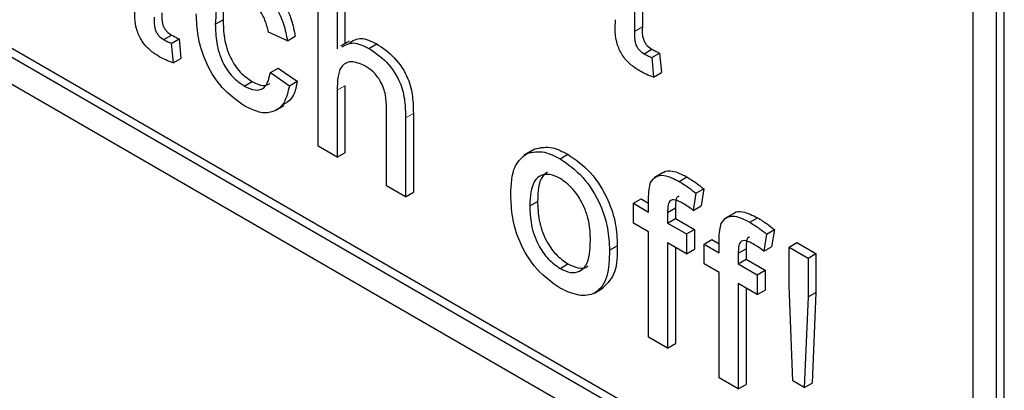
# Paper-space layout 'Blatt2' of a CAD drawing. Header units: millimetres. Extents: x 5 to 418, y 2 to 292.
# Tile 20 of 74: x 107.59 to 110.57, y 175.41 to 176.53. Entities that reach past the tile are written whole.
import ezdxf

# ---------------------------------------------------------------- set-up
doc = ezdxf.new("R2010")
doc.units = ezdxf.units.MM

psp = doc.layouts.new('Blatt2')

# ---------------------------------------------------------------- linework, layer by layer
at = {"color": 7, "linetype": 'Continuous', "lineweight": 25}
for p, q in [((98.5253, 181.556), (110.3104, 174.7526)), ((101.5423, 179.896), (110.3104, 174.8342)), ((101.5659, 179.9096), (110.334, 174.8478)), ((110.5461, 174.8887), (110.5461, 178.6992)), ((110.5697, 174.9023), (110.5697, 178.7128)), ((110.4754, 174.9295), (110.4754, 177.4337)), ((109.4517, 176.7097), (109.4517, 176.4953)), ((109.4752, 176.6961), (109.4752, 176.5089)), ((108.4952, 176.1481), (108.4952, 176.6652)), ((108.5761, 176.6457), (108.5761, 176.4588)), ((108.5526, 176.6321), (108.5526, 176.4432)), ((108.184, 176.517), (108.2075, 176.5306)), ((108.4021, 176.467), (108.3447, 176.4935)), ((108.0282, 176.4706), (108.0518, 176.4842)), ((108.0508, 176.4593), (108.0743, 176.4729)), ((108.0743, 176.4729), (108.0801, 176.414)), ((108.4021, 176.467), (108.4257, 176.4806)), ((108.5886, 176.466), (108.5621, 176.4507)), ((108.0508, 176.4593), (108.0565, 176.4004)), ((108.6486, 176.444), (108.6721, 176.4577)), ((109.4808, 176.4277), (109.5044, 176.4413)), ((108.0565, 176.4004), (108.0801, 176.414)), ((109.5034, 176.4163), (109.5269, 176.4299)), ((109.5034, 176.4163), (109.5091, 176.3574)), ((109.5269, 176.4299), (109.5327, 176.371)), ((108.3505, 176.3708), (108.374, 176.3844)), ((108.3505, 176.3708), (108.4079, 176.331)), ((108.374, 176.3844), (108.4315, 176.3446)), ((109.5091, 176.3574), (109.5327, 176.371)), ((108.2715, 176.3302), (108.2951, 176.3438)), ((108.4079, 176.331), (108.4315, 176.3446)), ((108.5526, 176.3177), (108.5526, 176.1149)), ((108.5761, 176.3313), (108.5761, 176.1285)), ((108.3655, 176.256), (108.3921, 176.2713)), ((108.7018, 176.0287), (108.7018, 176.2636)), ((108.7593, 176.2339), (108.7593, 175.9956)), ((108.7828, 176.2475), (108.7828, 176.0092)), ((108.5526, 176.1149), (108.4952, 176.1481)), ((109.1434, 176.1365), (109.1168, 176.1212)), ((109.1266, 176.1265), (109.1502, 176.1401)), ((108.5526, 176.1149), (108.5761, 176.1285)), ((109.2268, 176.1102), (109.2504, 176.1238)), ((109.5379, 176.0685), (109.5114, 176.0532)), ((109.5863, 176.0419), (109.6099, 176.0555)), ((108.7593, 175.9956), (108.7018, 176.0287)), ((109.6372, 176.006), (109.6608, 176.0196)), ((109.6608, 176.0196), (109.6526, 175.9679)), ((108.7593, 175.9956), (108.7828, 176.0092)), ((109.4482, 175.9758), (109.4718, 175.9894)), ((109.4718, 175.9894), (109.4941, 175.9765)), ((109.4941, 175.9493), (109.4941, 175.9877)), ((109.6372, 176.006), (109.629, 175.9543)), ((109.1348, 175.968), (109.1583, 175.9816)), ((109.4482, 175.9161), (109.4482, 175.9758)), ((109.4482, 175.9758), (109.4941, 175.9493)), ((109.5515, 175.9482), (109.5751, 175.9618)), ((109.5751, 175.9618), (109.5751, 175.9297)), ((109.629, 175.9543), (109.6526, 175.9679)), ((109.5515, 175.9482), (109.5515, 175.9161)), ((109.5515, 175.9161), (109.5751, 175.9297)), ((109.5751, 175.9297), (109.6325, 175.8966)), ((109.7515, 175.9452), (109.725, 175.9299)), ((109.7999, 175.9186), (109.8235, 175.9322)), ((109.4941, 175.8896), (109.4482, 175.9161)), ((109.5515, 175.9161), (109.6089, 175.883)), ((109.6089, 175.883), (109.6325, 175.8966)), ((109.6325, 175.8966), (109.6325, 175.8369)), ((109.8508, 175.8827), (109.8744, 175.8963)), ((109.8744, 175.8963), (109.8662, 175.8446)), ((109.4941, 175.5714), (109.4941, 175.8896)), ((109.6089, 175.883), (109.6089, 175.8233)), ((109.6618, 175.8525), (109.6853, 175.8661)), ((109.6853, 175.8661), (109.7077, 175.8532)), ((109.8508, 175.8827), (109.8426, 175.831)), ((109.3759, 175.8339), (109.3995, 175.8475)), ((109.6089, 175.8233), (109.5515, 175.8565)), ((109.5515, 175.8565), (109.5515, 175.5382)), ((109.5751, 175.8429), (109.5751, 175.5518)), ((109.6089, 175.8233), (109.6325, 175.8369)), ((109.6618, 175.7928), (109.6618, 175.8525)), ((109.6618, 175.8525), (109.7077, 175.826)), ((109.7077, 175.826), (109.7077, 175.8644)), ((109.7651, 175.8249), (109.7887, 175.8385)), ((109.7887, 175.8385), (109.7887, 175.8064)), ((109.8426, 175.831), (109.8662, 175.8446)), ((109.919, 175.8432), (109.9426, 175.8568)), ((109.919, 175.7259), (109.919, 175.8432)), ((109.919, 175.8432), (109.9764, 175.8101)), ((109.9426, 175.8568), (110, 175.8237)), ((109.7651, 175.8249), (109.7651, 175.7928)), ((109.7651, 175.7928), (109.7887, 175.8064)), ((109.7887, 175.8064), (109.8461, 175.7733)), ((109.9764, 175.8101), (110, 175.8237)), ((109.9764, 175.8101), (109.9764, 175.6928)), ((110, 175.8237), (110, 175.7064)), ((109.2268, 175.7787), (109.2504, 175.7923)), ((109.7077, 175.7663), (109.6618, 175.7928)), ((109.7651, 175.7928), (109.8225, 175.7597)), ((109.7077, 175.4481), (109.7077, 175.7663)), ((109.8225, 175.7597), (109.8461, 175.7733)), ((109.8225, 175.7597), (109.8225, 175.7)), ((109.8461, 175.7733), (109.8461, 175.7136)), ((109.3303, 175.7045), (109.3568, 175.7199)), ((109.8225, 175.7), (109.7651, 175.7332)), ((109.7651, 175.7332), (109.7651, 175.4149)), ((109.7887, 175.7196), (109.7887, 175.4285)), ((109.9305, 175.4388), (109.919, 175.7259)), ((109.8225, 175.7), (109.8461, 175.7136)), ((109.9764, 175.6928), (109.965, 175.4189)), ((109.9764, 175.6928), (110, 175.7064)), ((110, 175.7064), (109.9885, 175.4325)), ((109.5515, 175.5382), (109.4941, 175.5714)), ((109.5515, 175.5382), (109.5751, 175.5518)), ((109.7651, 175.4149), (109.7077, 175.4481)), ((109.7651, 175.4149), (109.7887, 175.4285)), ((109.965, 175.4189), (109.9305, 175.4388)), ((109.965, 175.4189), (109.9885, 175.4325))]:
    psp.add_line(p, q, dxfattribs=at)
at = {"color": 7, "linetype": 'Continuous', "lineweight": 18}
for p, q in [((109.4517, 176.4953), (109.4752, 176.5089)), ((108.5526, 176.3177), (108.5761, 176.3313)), ((108.7593, 176.2339), (108.7828, 176.2475))]:
    psp.add_line(p, q, dxfattribs=at)
at = {"color": 7, "linetype": 'Continuous', "lineweight": 25}
for points, knots in [([(108.297, 176.6742), (108.314, 176.6631), (108.3479, 176.6408), (108.3898, 176.5875), (108.4158, 176.5311), (108.4224, 176.4974), (108.4257, 176.4806)], [0, 0, 0, 0, 0.280267, 0.559439, 0.779535, 1, 1, 1, 1]), ([(108.2734, 176.6606), (108.2904, 176.6495), (108.3243, 176.6272), (108.3662, 176.5739), (108.3923, 176.5175), (108.3988, 176.4838), (108.4021, 176.467)], [0, 0, 0, 0, 0.280267, 0.559439, 0.779535, 1, 1, 1, 1]), ([(108.2738, 176.6007), (108.2633, 176.6058), (108.2424, 176.6159), (108.2149, 176.6124), (108.187, 176.5857), (108.1852, 176.5453), (108.184, 176.517)], [0, 0, 0, 0, 0.187089, 0.37388, 0.56073, 1, 1, 1, 1]), ([(108.237, 176.6209), (108.2312, 176.6164), (108.2092, 176.5996), (108.2082, 176.5598), (108.2075, 176.5306)], [0, 0, 0, 0, 0.265832, 1, 1, 1, 1]), ([(108.3447, 176.4935), (108.3419, 176.5054), (108.3361, 176.5292), (108.3176, 176.5619), (108.2957, 176.5865), (108.2811, 176.596), (108.2738, 176.6007)], [0, 0, 0, 0, 0.280213, 0.559476, 0.779649, 1, 1, 1, 1]), ([(108.016, 176.418), (108.007, 176.4236), (107.989, 176.4347), (107.9631, 176.4617), (107.9383, 176.5139), (107.9403, 176.5491), (107.9417, 176.5738)], [0, 0, 0, 0, 0.187433, 0.373821, 0.559462, 1, 1, 1, 1]), ([(108.0227, 176.5518), (108.0219, 176.5398), (108.021, 176.5247), (108.0299, 176.5045), (108.0386, 176.4925), (108.0465, 176.4875), (108.0518, 176.4842)], [0, 0, 0, 0, 0.499596, 0.625239, 0.750354, 1, 1, 1, 1]), ([(107.9991, 176.5382), (107.9984, 176.5262), (107.9975, 176.5111), (108.0064, 176.4909), (108.0151, 176.4789), (108.023, 176.4739), (108.0282, 176.4706)], [0, 0, 0, 0, 0.499596, 0.625239, 0.750354, 1, 1, 1, 1]), ([(108.2735, 176.2694), (108.2497, 176.286), (108.2022, 176.3191), (108.1513, 176.4037), (108.1292, 176.4826), (108.1274, 176.5264), (108.1265, 176.5484)], [0, 0, 0, 0, 0.279595, 0.558341, 0.778834, 1, 1, 1, 1]), ([(108.2075, 176.5306), (108.2081, 176.5123), (108.2092, 176.4759), (108.2255, 176.4185), (108.2583, 176.3694), (108.2828, 176.3523), (108.2951, 176.3438)], [0, 0, 0, 0, 0.2812759, 0.5605357, 0.7801102, 1, 1, 1, 1]), ([(109.4686, 176.3751), (109.4596, 176.3806), (109.4416, 176.3918), (109.4157, 176.4188), (109.3909, 176.471), (109.3929, 176.5061), (109.3943, 176.5308)], [0, 0, 0, 0, 0.187433, 0.373821, 0.559462, 1, 1, 1, 1]), ([(108.184, 176.517), (108.1845, 176.4987), (108.1857, 176.4623), (108.2019, 176.4049), (108.2347, 176.3558), (108.2593, 176.3387), (108.2715, 176.3302)], [0, 0, 0, 0, 0.2812759, 0.5605357, 0.7801102, 1, 1, 1, 1]), ([(109.4517, 176.4953), (109.451, 176.4832), (109.45, 176.4682), (109.459, 176.448), (109.4676, 176.4359), (109.4756, 176.431), (109.4808, 176.4277)], [0, 0, 0, 0, 0.499596, 0.625239, 0.750354, 1, 1, 1, 1]), ([(109.4752, 176.5089), (109.4745, 176.4968), (109.4736, 176.4818), (109.4825, 176.4616), (109.4912, 176.4495), (109.4991, 176.4446), (109.5044, 176.4413)], [0, 0, 0, 0, 0.499596, 0.625239, 0.750354, 1, 1, 1, 1]), ([(108.0282, 176.4706), (108.0325, 176.4684), (108.04, 176.4643), (108.0475, 176.4608), (108.0508, 176.4593)], [0, 0, 0, 0, 0.559965, 1, 1, 1, 1]), ([(108.0518, 176.4842), (108.056, 176.482), (108.0635, 176.4779), (108.071, 176.4744), (108.0743, 176.4729)], [0, 0, 0, 0, 0.559965, 1, 1, 1, 1]), ([(108.5671, 176.4484), (108.5776, 176.4545), (108.6, 176.4674), (108.6317, 176.4521), (108.6486, 176.444)], [0, 0, 0, 0, 0.470183, 1, 1, 1, 1]), ([(108.5906, 176.462), (108.6012, 176.4681), (108.6236, 176.481), (108.6553, 176.4657), (108.6721, 176.4577)], [0, 0, 0, 0, 0.470183, 1, 1, 1, 1]), ([(108.6486, 176.444), (108.6667, 176.4318), (108.7028, 176.4074), (108.7454, 176.3439), (108.7583, 176.2835), (108.7589, 176.2504), (108.7593, 176.2339)], [0, 0, 0, 0, 0.2803178, 0.5583395, 0.7785536, 1, 1, 1, 1]), ([(108.6721, 176.4577), (108.6903, 176.4454), (108.7264, 176.421), (108.7689, 176.3575), (108.7818, 176.2971), (108.7825, 176.264), (108.7828, 176.2475)], [0, 0, 0, 0, 0.2803178, 0.5583395, 0.7785536, 1, 1, 1, 1]), ([(109.5044, 176.4413), (109.5086, 176.439), (109.5161, 176.4349), (109.5236, 176.4315), (109.5269, 176.4299)], [0, 0, 0, 0, 0.559965, 1, 1, 1, 1]), ([(108.0565, 176.4004), (108.049, 176.403), (108.0356, 176.4076), (108.022, 176.4148), (108.016, 176.418)], [0, 0, 0, 0, 0.560078, 1, 1, 1, 1]), ([(108.6356, 176.3918), (108.6214, 176.3977), (108.593, 176.4094), (108.5542, 176.3869), (108.5532, 176.344), (108.5526, 176.3177)], [0, 0, 0, 0, 0.2802055, 0.5593196, 1, 1, 1, 1]), ([(109.4808, 176.4277), (109.485, 176.4254), (109.4926, 176.4213), (109.5001, 176.4179), (109.5034, 176.4163)], [0, 0, 0, 0, 0.559965, 1, 1, 1, 1]), ([(108.2715, 176.3302), (108.2828, 176.3249), (108.3052, 176.3145), (108.3394, 176.3238), (108.3463, 176.353), (108.3505, 176.3708)], [0, 0, 0, 0, 0.280899, 0.560906, 1, 1, 1, 1]), ([(108.7018, 176.2636), (108.7014, 176.2765), (108.7006, 176.3021), (108.6866, 176.3433), (108.6614, 176.375), (108.6443, 176.3862), (108.6356, 176.3918)], [0, 0, 0, 0, 0.281222, 0.559777, 0.779378, 1, 1, 1, 1]), ([(109.5091, 176.3574), (109.5016, 176.36), (109.4882, 176.3646), (109.4746, 176.3719), (109.4686, 176.3751)], [0, 0, 0, 0, 0.560078, 1, 1, 1, 1]), ([(108.2951, 176.3438), (108.3066, 176.3381), (108.3276, 176.3277), (108.3431, 176.3348), (108.3501, 176.338)], [0, 0, 0, 0, 0.548596, 1, 1, 1, 1]), ([(108.4315, 176.3446), (108.4277, 176.3253), (108.4214, 176.2928), (108.3991, 176.2798), (108.39, 176.2745)], [0, 0, 0, 0, 0.5938991, 1, 1, 1, 1]), ([(108.4079, 176.331), (108.4036, 176.3125), (108.3952, 176.2755), (108.3602, 176.2491), (108.3173, 176.2478), (108.2881, 176.2622), (108.2735, 176.2694)], [0, 0, 0, 0, 0.2802022, 0.5595097, 0.7795861, 1, 1, 1, 1]), ([(109.1266, 176.1265), (109.1436, 176.1303), (109.1739, 176.1371), (109.2106, 176.1185), (109.2268, 176.1102)], [0, 0, 0, 0, 0.5590331, 1, 1, 1, 1]), ([(109.1502, 176.1401), (109.1671, 176.1439), (109.1975, 176.1507), (109.2342, 176.1321), (109.2504, 176.1238)], [0, 0, 0, 0, 0.5590331, 1, 1, 1, 1]), ([(109.0773, 176.0009), (109.0786, 176.0327), (109.0809, 176.0892), (109.1127, 176.1151), (109.1266, 176.1265)], [0, 0, 0, 0, 0.560963, 1, 1, 1, 1]), ([(109.2268, 176.1102), (109.2503, 176.0937), (109.2973, 176.0606), (109.3485, 175.978), (109.373, 175.8993), (109.3749, 175.8557), (109.3759, 175.8339)], [0, 0, 0, 0, 0.279556, 0.5586, 0.778991, 1, 1, 1, 1]), ([(109.2504, 176.1238), (109.2739, 176.1073), (109.3209, 176.0742), (109.3721, 175.9916), (109.3966, 175.913), (109.3985, 175.8693), (109.3995, 175.8475)], [0, 0, 0, 0, 0.279556, 0.5586, 0.778991, 1, 1, 1, 1]), ([(109.5385, 176.0678), (109.5391, 176.0685), (109.5451, 176.0753), (109.5701, 176.0752), (109.5948, 176.063), (109.6099, 176.0555)], [0, 0, 0, 0, 0.0411672, 0.4140364, 1, 1, 1, 1]), ([(109.2268, 176.0506), (109.2163, 176.0556), (109.1952, 176.0656), (109.1678, 176.0618), (109.1388, 176.0365), (109.1364, 175.9962), (109.1348, 175.968)], [0, 0, 0, 0, 0.1871365, 0.3740246, 0.5610972, 1, 1, 1, 1]), ([(109.1887, 176.0698), (109.1831, 176.0657), (109.1609, 176.0498), (109.1594, 176.0107), (109.1583, 175.9816)], [0, 0, 0, 0, 0.254643, 1, 1, 1, 1]), ([(109.3185, 175.8639), (109.3178, 175.8823), (109.3164, 175.919), (109.2962, 175.9765), (109.2635, 176.0247), (109.239, 176.042), (109.2268, 176.0506)], [0, 0, 0, 0, 0.281064, 0.560316, 0.780174, 1, 1, 1, 1]), ([(109.5002, 176.0383), (109.5051, 176.0452), (109.5149, 176.0592), (109.5458, 176.0627), (109.571, 176.0498), (109.5863, 176.0419)], [0, 0, 0, 0, 0.2794581, 0.5596612, 1, 1, 1, 1]), ([(109.6099, 176.0555), (109.6195, 176.0495), (109.6366, 176.0389), (109.6534, 176.0255), (109.6608, 176.0196)], [0, 0, 0, 0, 0.559945, 1, 1, 1, 1]), ([(109.4941, 175.9877), (109.4942, 175.998), (109.4942, 176.0163), (109.4984, 176.0316), (109.5002, 176.0383)], [0, 0, 0, 0, 0.56037, 1, 1, 1, 1]), ([(109.5863, 176.0419), (109.5959, 176.0359), (109.613, 176.0253), (109.6298, 176.0119), (109.6372, 176.006)], [0, 0, 0, 0, 0.559945, 1, 1, 1, 1]), ([(109.2268, 175.7191), (109.2028, 175.7359), (109.1548, 175.7694), (109.1027, 175.8544), (109.0801, 175.9343), (109.0783, 175.9787), (109.0773, 176.0009)], [0, 0, 0, 0, 0.279616, 0.558371, 0.778858, 1, 1, 1, 1]), ([(109.5969, 175.9761), (109.5898, 175.98), (109.5756, 175.9877), (109.5569, 175.9857), (109.5521, 175.9671), (109.5517, 175.9545), (109.5515, 175.9482)], [0, 0, 0, 0, 0.281469, 0.5577195, 0.7785164, 1, 1, 1, 1]), ([(109.5861, 175.9964), (109.5846, 175.9963), (109.5781, 175.9957), (109.5761, 175.9801), (109.5754, 175.9679), (109.5751, 175.9618)], [0, 0, 0, 0, 0.131284, 0.564968, 1, 1, 1, 1]), ([(109.1348, 175.968), (109.1354, 175.9494), (109.1368, 175.9122), (109.1561, 175.8538), (109.1896, 175.8049), (109.2144, 175.7874), (109.2268, 175.7787)], [0, 0, 0, 0, 0.281129, 0.560384, 0.780159, 1, 1, 1, 1]), ([(109.1583, 175.9816), (109.159, 175.963), (109.1604, 175.9258), (109.1797, 175.8674), (109.2131, 175.8185), (109.2379, 175.8011), (109.2504, 175.7923)], [0, 0, 0, 0, 0.281129, 0.560384, 0.780159, 1, 1, 1, 1]), ([(109.629, 175.9543), (109.6231, 175.9587), (109.6124, 175.9667), (109.6017, 175.9733), (109.5969, 175.9761)], [0, 0, 0, 0, 0.559924, 1, 1, 1, 1]), ([(109.7138, 175.915), (109.7187, 175.9219), (109.7284, 175.9359), (109.7594, 175.9394), (109.7846, 175.9265), (109.7999, 175.9186)], [0, 0, 0, 0, 0.279458, 0.559661, 1, 1, 1, 1]), ([(109.7521, 175.9445), (109.7527, 175.9452), (109.7586, 175.952), (109.7837, 175.9519), (109.8084, 175.9397), (109.8235, 175.9322)], [0, 0, 0, 0, 0.041167, 0.414036, 1, 1, 1, 1]), ([(109.8235, 175.9322), (109.8331, 175.9262), (109.8502, 175.9156), (109.867, 175.9022), (109.8744, 175.8963)], [0, 0, 0, 0, 0.559945, 1, 1, 1, 1]), ([(109.7077, 175.8644), (109.7077, 175.8747), (109.7078, 175.893), (109.712, 175.9083), (109.7138, 175.915)], [0, 0, 0, 0, 0.5603701, 1, 1, 1, 1]), ([(109.7999, 175.9186), (109.8095, 175.9126), (109.8266, 175.902), (109.8434, 175.8886), (109.8508, 175.8827)], [0, 0, 0, 0, 0.559945, 1, 1, 1, 1]), ([(109.7996, 175.8731), (109.7981, 175.873), (109.7917, 175.8724), (109.7896, 175.8568), (109.789, 175.8446), (109.7887, 175.8385)], [0, 0, 0, 0, 0.131284, 0.564968, 1, 1, 1, 1]), ([(109.2268, 175.7787), (109.2374, 175.7737), (109.2587, 175.7636), (109.286, 175.7683), (109.3148, 175.7945), (109.317, 175.8353), (109.3185, 175.8639)], [0, 0, 0, 0, 0.187044, 0.373945, 0.560983, 1, 1, 1, 1]), ([(109.3995, 175.8475), (109.3991, 175.819), (109.3984, 175.7635), (109.37, 175.7347), (109.3561, 175.7207)], [0, 0, 0, 0, 0.512915, 1, 1, 1, 1]), ([(109.8105, 175.8528), (109.8034, 175.8567), (109.7892, 175.8644), (109.7705, 175.8624), (109.7657, 175.8438), (109.7653, 175.8312), (109.7651, 175.8249)], [0, 0, 0, 0, 0.281469, 0.557719, 0.778516, 1, 1, 1, 1]), ([(109.8426, 175.831), (109.8367, 175.8355), (109.826, 175.8434), (109.8152, 175.85), (109.8105, 175.8528)], [0, 0, 0, 0, 0.559924, 1, 1, 1, 1]), ([(109.3759, 175.8339), (109.3751, 175.8061), (109.3735, 175.751), (109.3385, 175.7004), (109.2839, 175.6927), (109.2459, 175.7103), (109.2268, 175.7191)], [0, 0, 0, 0, 0.281033, 0.559513, 0.779602, 1, 1, 1, 1]), ([(109.2504, 175.7923), (109.2608, 175.7875), (109.2818, 175.7779), (109.3031, 175.7788), (109.3103, 175.7859), (109.3112, 175.7868)], [0, 0, 0, 0, 0.465388, 0.930416, 1, 1, 1, 1])]:
    psp.add_open_spline(points, degree=3, knots=knots, dxfattribs=at)

doc.saveas('drawing.dxf')
